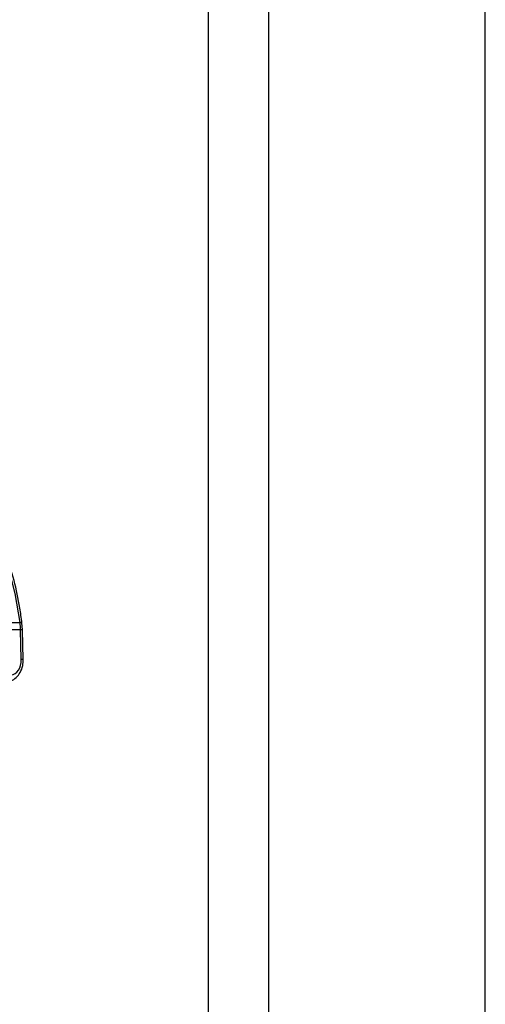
# Model space of a CAD drawing. Header units: millimetres. Extents: x 20 to 19305, y 40 to 15632.
# Tile 25 of 114: x 6713 to 6799, y 5806 to 5987. Entities that reach past the tile are written whole.
import ezdxf

# ---------------------------------------------------------------- set-up
doc = ezdxf.new("R2010")
doc.units = ezdxf.units.MM

msp = doc.modelspace()

# ---------------------------------------------------------------- linework, layer by layer
at = {"color": 8, "linetype": 'Continuous', "lineweight": 25, "ltscale": 2}
for p, q in [((6748.24, 2191.49), (6748.24, 7939.49)), ((6759.31, 7939.49), (6759.31, 2191.49)), ((6799.26, 2191.49), (6799.26, 7939.49))]:
    msp.add_line(p, q, dxfattribs=at)
at = {"color": 7, "linetype": 'Continuous', "lineweight": 25, "ltscale": 2}
for p, q in [((6713.6, 5875.04), (6708.38, 5875.04)), ((6708.67, 5876.35), (6713.51, 5876.35)), ((6713.74, 5869.56), (6713.6, 5875.04)), ((6713.95, 5875.03), (6713.86, 5876.29)), ((6714.09, 5869.54), (6713.95, 5875.03))]:
    msp.add_line(p, q, dxfattribs=at)
at = {"color": 7, "linetype": 'Continuous', "lineweight": 25, "ltscale": 2, "flags": 128}
msp.add_lwpolyline([(6713.51, 5876.35), (6712.63, 5881.69), (6711.29, 5886.83), (6709.52, 5891.71), (6707.33, 5896.23), (6704.76, 5900.34), (6701.85, 5903.97), (6698.65, 5907.05), (6695.2, 5909.56)], dxfattribs=at)
at = {"color": 8, "linetype": 'Continuous', "lineweight": 25, "ltscale": 4}
for centre, radius, start, end in [((6713.61, 5875.83), 0.522, 60.7306, 100.9746), ((6713.7, 5872.93), 2.12, 83.2397, 92.7674), ((6713.84, 5867.44), 2.12, 83.2442, 92.7648)]:
    msp.add_arc(centre, radius, start, end, dxfattribs=at)
at = {"color": 7, "linetype": 'Continuous', "lineweight": 25, "ltscale": 4}
msp.add_arc((6699.58, 5874.7), 14.03, 1.4069, 6.7446, dxfattribs=at)
msp.add_ellipse((6711.76, 5869.56), major_axis=(-0.14, 2.8), ratio=0.706247, start_param=3.106771, end_param=4.677567, dxfattribs=at)
at = {"color": 7, "linetype": 'Continuous', "lineweight": 25, "ltscale": 2}
for points, knots in [([(6713.86, 5876.29), (6713.74, 5877.21), (6713.39, 5879.86), (6712.47, 5884.14), (6710.98, 5889.01), (6709.07, 5893.6), (6706.78, 5897.84), (6704.14, 5901.68), (6701.19, 5905.03), (6698.47, 5907.49), (6696.7, 5908.66), (6696.08, 5909.07)], [0, 0, 0, 0, 0.065369, 0.189197, 0.313117, 0.437082, 0.561088, 0.685113, 0.809103, 0.932979, 1, 1, 1, 1]), ([(6710.98, 5865.51), (6711.27, 5865.54), (6711.93, 5865.61), (6712.85, 5866.18), (6713.6, 5867.14), (6714.04, 5868.33), (6714.07, 5869.17), (6714.09, 5869.54)], [0, 0, 0, 0, 0.165531, 0.368211, 0.581504, 0.816938, 1, 1, 1, 1])]:
    msp.add_open_spline(points, degree=3, knots=knots, dxfattribs=at)

doc.saveas('drawing.dxf')
